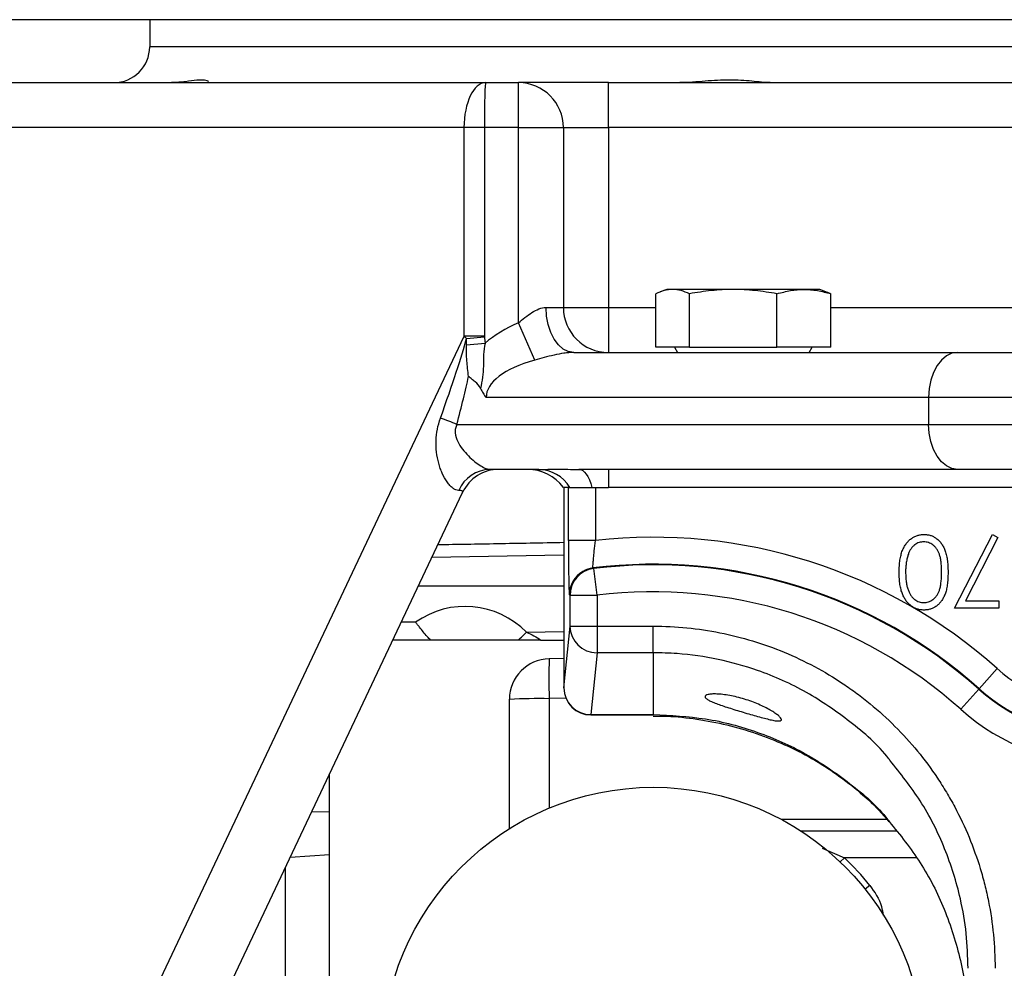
# Model space of a CAD drawing. Header units: millimetres. Extents: x 665 to 1372, y 953 to 2315.
# Tile 4 of 17: x 874 to 984, y 1365 to 1470. Entities that reach past the tile are written whole.
import ezdxf

# ---------------------------------------------------------------- set-up
doc = ezdxf.new("R2010")
doc.units = ezdxf.units.MM

msp = doc.modelspace()

# ---------------------------------------------------------------- linework, layer by layer
at = {"color": 7, "linetype": 'Continuous', "lineweight": 25}
for p, q in [((1132.27, 1470.24), (857.27, 1470.24)), ((888.77, 1470.24), (888.77, 1467.24)), ((1100.77, 1467.24), (888.77, 1467.24)), ((867.72, 1463.24), (926.12, 1463.24)), ((926.12, 1463.24), (929.77, 1463.24)), ((929.77, 1458.24), (929.77, 1463.24)), ((939.77, 1463.24), (929.77, 1463.24)), ((939.77, 1458.24), (939.77, 1463.24)), ((939.77, 1463.24), (1049.77, 1463.24)), ((923.72, 1458.24), (865.2, 1458.24)), ((925.99, 1458.24), (923.72, 1458.24)), ((923.72, 1435.06), (923.72, 1458.24)), ((929.77, 1458.24), (925.99, 1458.24)), ((925.99, 1458.24), (925.99, 1435.06)), ((929.77, 1458.24), (934.77, 1458.24)), ((929.77, 1436.54), (929.77, 1458.24)), ((934.77, 1458.24), (934.77, 1438.24)), ((934.77, 1458.24), (939.77, 1458.24)), ((939.77, 1458.24), (939.77, 1438.24)), ((1049.77, 1458.24), (939.77, 1458.24)), ((945.04, 1433.84), (945.04, 1439.76)), ((946.27, 1440.24), (945.55, 1439.98)), ((946.92, 1440.24), (946.27, 1440.24)), ((953.66, 1440.24), (946.92, 1440.24)), ((948.79, 1433.84), (948.79, 1439.76)), ((961.51, 1440.24), (953.66, 1440.24)), ((958.52, 1433.84), (958.52, 1439.76)), ((963.27, 1440.24), (961.51, 1440.24)), ((963.97, 1439.99), (963.27, 1440.24)), ((964.5, 1433.84), (964.5, 1439.76)), ((932.84, 1438.24), (934.77, 1438.24)), ((934.77, 1438.24), (939.77, 1438.24)), ((939.77, 1438.24), (939.77, 1433.24)), ((931.58, 1432.39), (929.77, 1436.54)), ((865.2, 1311.18), (923.72, 1435.06)), ((925.99, 1435.06), (923.72, 1435.06)), ((923.99, 1434.07), (926.06, 1434.26)), ((924.01, 1434.8), (925.99, 1434.98)), ((935.92, 1433.24), (978.61, 1433.24)), ((948.79, 1433.84), (945.04, 1433.84)), ((947.11, 1433.84), (947.46, 1433.24)), ((948.79, 1433.84), (958.52, 1433.84)), ((964.5, 1433.84), (958.52, 1433.84)), ((962.09, 1433.24), (962.43, 1433.84)), ((978.61, 1433.24), (1010.94, 1433.24)), ((975.38, 1428.24), (926.17, 1428.24)), ((1014.17, 1428.24), (975.38, 1428.24)), ((975.38, 1428.24), (975.38, 1425.24)), ((922.93, 1425.24), (975.38, 1425.24)), ((975.38, 1425.24), (1014.17, 1425.24)), ((932.04, 1420.24), (926.59, 1420.24)), ((978.61, 1420.24), (936.5, 1420.24)), ((939.77, 1420.24), (939.77, 1418.24)), ((1010.94, 1420.24), (978.61, 1420.24)), ((935.35, 1418.24), (934.77, 1418.24)), ((934.83, 1418.24), (934.83, 1395.93)), ((935.33, 1412.33), (935.33, 1418.24)), ((935.35, 1418.24), (938.33, 1418.24)), ((938.33, 1418.24), (938.33, 1412.33)), ((938.33, 1418.24), (939.77, 1418.24)), ((1049.77, 1418.24), (939.77, 1418.24)), ((865.25, 1294.26), (923.55, 1417.66)), ((978.26, 1404.8), (982.47, 1413)), ((983.09, 1412.66), (979.47, 1405.62)), ((982.47, 1413), (983.09, 1412.66)), ((938.33, 1412.33), (935.33, 1412.33)), ((934.83, 1410.7), (920.14, 1410.44)), ((938.06, 1409.27), (938.14, 1409.21)), ((938.51, 1406.24), (938.14, 1409.21)), ((935.51, 1406.24), (938.51, 1406.24)), ((935.51, 1402.81), (935.51, 1406.24)), ((938.51, 1406.24), (938.51, 1402.81)), ((983.18, 1404.8), (978.26, 1404.8)), ((979.47, 1405.62), (983.18, 1405.62)), ((983.18, 1405.62), (983.18, 1404.8)), ((934.83, 1395.93), (935.51, 1402.81)), ((935.51, 1402.81), (938.51, 1402.81)), ((938.51, 1402.81), (944.77, 1402.81)), ((938.51, 1402.81), (938.51, 1399.85)), ((944.77, 1399.85), (944.77, 1402.81)), ((932.26, 1401.24), (934.83, 1401.24)), ((938.51, 1399.85), (937.83, 1392.97)), ((944.77, 1399.85), (938.51, 1399.85)), ((944.77, 1399.85), (944.77, 1392.97)), ((934.83, 1399.2), (933.19, 1399.17)), ((981, 1395.85), (983, 1398.09)), ((978.95, 1393.56), (980.95, 1395.8)), ((980.95, 1395.8), (981, 1395.85)), ((928.77, 1380.3), (928.77, 1394.67)), ((937.83, 1392.97), (944.77, 1392.97)), ((937.83, 1392.93), (944.77, 1392.93)), ((908.77, 1325.98), (908.77, 1386.38)), ((906.77, 1382.14), (908.77, 1382.21)), ((970.76, 1381.3), (959.04, 1381.3))]:
    msp.add_line(p, q, dxfattribs=at)
at = {"color": 8, "linetype": 'Continuous', "lineweight": 25}
for p, q in [((939.77, 1438.24), (945.04, 1438.24)), ((964.5, 1438.24), (1025.39, 1438.24)), ((934.83, 1407.24), (918.63, 1407.24)), ((918.34, 1403.24), (916.74, 1403.24)), ((930.66, 1402.12), (934.83, 1402.2)), ((935.05, 1394.78), (933.19, 1394.75)), ((933.19, 1394.75), (933.19, 1382.58)), ((937.83, 1392.97), (937.83, 1392.93)), ((944.77, 1392.97), (944.77, 1392.93)), ((970.77, 1381.29), (959.06, 1381.29)), ((961.17, 1380.04), (971.78, 1380.04)), ((908.77, 1377.38), (904.38, 1377.07)), ((963.53, 1378.13), (966.02, 1377.06)), ((966.02, 1377.06), (965.56, 1376.58)), ((974.02, 1377.06), (966.02, 1377.06)), ((903.86, 1322.54), (903.86, 1375.98)), ((968.84, 1373.98), (968.32, 1373.57))]:
    msp.add_line(p, q, dxfattribs=at)
at = {"color": 7, "linetype": 'Continuous', "lineweight": 25, "flags": 128}
for points in [[(935.92, 1433.24), (935.32, 1433.34), (934.74, 1433.62), (934.21, 1434.08), (933.74, 1434.71), (933.36, 1435.46), (933.08, 1436.33), (932.9, 1437.27), (932.84, 1438.24)], [(978.61, 1433.24), (977.98, 1433.15), (977.37, 1432.86), (976.81, 1432.4), (976.32, 1431.78), (975.92, 1431.02), (975.62, 1430.16), (975.44, 1429.22), (975.38, 1428.24)], [(978.61, 1420.24), (977.98, 1420.34), (977.37, 1420.62), (976.81, 1421.08), (976.32, 1421.71), (975.92, 1422.46), (975.62, 1423.33), (975.44, 1424.27), (975.38, 1425.24)], [(936.5, 1420.24), (936.71, 1420.21), (936.92, 1420.11), (937.12, 1419.94), (937.31, 1419.71), (937.49, 1419.43), (937.66, 1419.08), (937.82, 1418.68), (937.95, 1418.24)], [(935.51, 1406.24), (935.47, 1406.27), (935.44, 1406.3)]]:
    msp.add_lwpolyline(points, dxfattribs=at)
at = {"color": 7, "linetype": 'Continuous', "lineweight": 25}
msp.add_circle((944.77, 1354.74), 30.15, dxfattribs=at)
for centre, radius, start, end in [((884.77, 1467.24), 4, 270, 0), ((929.77, 1458.24), 5, 0, 90), ((939.77, 1438.24), 5, 180, 270), ((916.51, 1410.78), 15.82, 66.0503, 73.1542), ((926.71, 1416.33), 3.91, 91.7135, 156.3369), ((927.62, 1415.74), 4.5, 90, 154.712), ((930.77, 1415.24), 5, 36.8699, 90), ((931.94, 1416.11), 4.13, 31.0474, 88.5588), ((944.77, 1355.35), 57.34, 48.1897, 96.4499), ((938.51, 1406.23), 3, 97.0385, 179.9824), ((938.44, 1406.3), 3, 97.1079, 120.5579), ((944.77, 1355.35), 54.34, 48.1897, 97.0917), ((944.77, 1355.35), 54.27, 48.1897, 97.021), ((944.77, 1355.35), 51.27, 48.1897, 97.021), ((923.85, 1395.5), 9.5, 44.1849, 125.4497), ((938.49, 1402.84), 2.99, 180.6406, 270.2278), ((680.78, 1659.13), 358.46, 313.9924, 314.1951), ((933.27, 1394.67), 4.5, 91, 180), ((997.28, 1396.96), 64.12, 178.0247, 181.9756), ((994.77, 1411.25), 17.66, 228.1897, 311.8103), ((937.83, 1395.93), 3, 180, 270), ((937.81, 1395.96), 2.99, 180.6406, 270.2278), ((994.77, 1411.25), 20.73, 228.1897, 311.8103), ((994.77, 1411.25), 20.66, 228.1897, 311.8103), ((932.1, 1331.73), 63.02, 89.0068, 93.0281), ((994.77, 1411.25), 23.73, 228.1897, 311.8103), ((944.77, 1354.74), 30.81, 38.6385, 46.4016)]:
    msp.add_arc(centre, radius, start, end, dxfattribs=at)
at = {"color": 8, "linetype": 'Continuous', "lineweight": 25}
msp.add_arc((938.44, 1406.3), 3, 120.5568, 179.9824, dxfattribs=at)
at = {"color": 7, "linetype": 'Continuous', "lineweight": 25}
for centre, major_axis, ratio, start_param, end_param in [((926.12, 1458.24), (0, 5), 0.480519, 0, 1.570796), ((926.12, 1458.24), (0, 5), 0.027035, 0, 1.570796), ((938.41, 1428.24), (-15.47, 0), 0.646538, 5.30457, 5.636914), ((880.53, 1338.3), (43.88, 99.82), 0.036948, 5.799795, 6.040486), ((926.98, 1436.62), (4.52, -2.14), 0.631195, 4.239358, 4.320683), ((926.98, 1436.62), (0.88, 1.87), 0.241788, 2.668562, 2.749887), ((938.41, 1428.24), (12.23, 0), 0.408687, 2.162978, 3.141593), ((883.44, 1338.3), (41.03, 100.19), 0.070316, 5.791138, 5.910957), ((917.12, 1415.74), (6.45, 2.02), 0.119095, 6.173874, 6.620964)]:
    msp.add_ellipse(centre, major_axis=major_axis, ratio=ratio, start_param=start_param, end_param=end_param, dxfattribs=at)
for points, knots in [([(895.33, 1463.37), (895.24, 1463.43), (895.09, 1463.49), (894.75, 1463.53), (894.63, 1463.54), (894.33, 1463.53), (894.17, 1463.52), (893.64, 1463.47), (893.23, 1463.41), (892.52, 1463.32), (892.27, 1463.3), (891.75, 1463.26), (891.48, 1463.24), (891.19, 1463.24)], [0, 0, 0, 0, 0.25, 0.25, 0.375, 0.375, 0.5, 0.5, 0.75, 0.75, 0.875, 0.875, 1, 1, 1, 1]), ([(957.75, 1463.24), (957.45, 1463.24), (957.13, 1463.26), (956.45, 1463.33), (956.09, 1463.36), (955.33, 1463.44), (954.93, 1463.47), (954.11, 1463.52), (953.69, 1463.53), (952.81, 1463.53), (952.36, 1463.52), (951.46, 1463.47), (951, 1463.44), (950.07, 1463.36), (949.6, 1463.33), (948.65, 1463.26), (948.18, 1463.24), (947.71, 1463.24)], [0, 0, 0, 0, 0.125, 0.125, 0.25, 0.25, 0.375, 0.375, 0.5, 0.5, 0.625, 0.625, 0.75, 0.75, 0.875, 0.875, 1, 1, 1, 1]), ([(946.92, 1440.24), (946.6, 1440.24), (946.29, 1440.2), (945.67, 1440.03), (945.35, 1439.91), (945.04, 1439.76)], [0, 0, 0, 0, 0.5, 0.5, 1, 1, 1, 1]), ([(948.79, 1439.76), (948.48, 1439.91), (948.17, 1440.03), (947.54, 1440.2), (947.23, 1440.24), (946.92, 1440.24)], [0, 0, 0, 0, 0.5, 0.5, 1, 1, 1, 1]), ([(953.66, 1440.24), (952.84, 1440.24), (952.03, 1440.2), (950.41, 1440.03), (949.6, 1439.91), (948.79, 1439.76)], [0, 0, 0, 0, 0.5, 0.5, 1, 1, 1, 1]), ([(958.52, 1439.76), (957.71, 1439.91), (956.9, 1440.03), (955.28, 1440.2), (954.47, 1440.24), (953.66, 1440.24)], [0, 0, 0, 0, 0.5, 0.5, 1, 1, 1, 1]), ([(958.52, 1439.76), (959.02, 1439.91), (959.52, 1440.03), (960.51, 1440.2), (961.01, 1440.24), (961.51, 1440.24)], [0, 0, 0, 0, 0.5, 0.5, 1, 1, 1, 1]), ([(961.51, 1440.24), (962.01, 1440.24), (962.51, 1440.2), (963.51, 1440.03), (964, 1439.91), (964.5, 1439.76)], [0, 0, 0, 0, 0.5, 0.5, 1, 1, 1, 1]), ([(963.97, 1439.98), (963.99, 1439.97), (964.17, 1439.94), (964.35, 1439.85), (964.5, 1439.76)], [0, 0, 0, 0, 0.1310031, 1, 1, 1, 1]), ([(929.77, 1436.54), (930.01, 1436.75), (930.25, 1436.95), (930.75, 1437.33), (931, 1437.51), (931.52, 1437.84), (931.79, 1437.98), (932.32, 1438.18), (932.59, 1438.24), (932.84, 1438.24)], [0, 0, 0, 0, 0.25, 0.25, 0.5, 0.5, 0.75, 0.75, 1, 1, 1, 1]), ([(926.06, 1434.26), (925.96, 1433.84), (925.92, 1433.42), (925.88, 1432.57), (925.88, 1432.15), (925.86, 1431.31), (925.83, 1430.89), (925.72, 1430.06), (925.63, 1429.64), (925.57, 1429.22)], [0, 0, 0, 0, 0.25, 0.25, 0.5, 0.5, 0.75, 0.75, 1, 1, 1, 1]), ([(924.23, 1430.58), (924.15, 1431.16), (924.08, 1431.74), (923.99, 1432.9), (923.98, 1433.49), (923.99, 1434.07)], [0, 0, 0, 0, 0.5, 0.5, 1, 1, 1, 1]), ([(935.92, 1433.24), (935.75, 1433.24), (935.57, 1433.23), (935.2, 1433.2), (935.02, 1433.18), (934.47, 1433.1), (934.1, 1433.02), (933.36, 1432.86), (933, 1432.77), (932.28, 1432.58), (931.93, 1432.49), (931.58, 1432.39)], [0, 0, 0, 0, 0.125, 0.125, 0.25, 0.25, 0.5, 0.5, 0.75, 0.75, 1, 1, 1, 1]), ([(925.57, 1429.22), (925.41, 1429.54), (925.19, 1429.77), (924.84, 1430.09), (924.71, 1430.19), (924.47, 1430.38), (924.35, 1430.48), (924.23, 1430.58)], [0, 0, 0, 0, 0.5, 0.5, 0.75, 0.75, 1, 1, 1, 1]), ([(925.57, 1429.22), (925.66, 1429.04), (925.75, 1428.87), (925.9, 1428.63), (925.95, 1428.55), (926.06, 1428.39), (926.12, 1428.32), (926.17, 1428.24)], [0, 0, 0, 0, 0.5, 0.5, 0.75, 0.75, 1, 1, 1, 1]), ([(923.12, 1417.9), (923.02, 1417.9), (922.91, 1417.93), (922.69, 1418.01), (922.58, 1418.08), (922.36, 1418.24), (922.25, 1418.34), (922.03, 1418.57), (921.93, 1418.7), (921.63, 1419.12), (921.45, 1419.45), (921.22, 1419.98), (921.15, 1420.16), (921.02, 1420.54), (920.96, 1420.74), (920.8, 1421.33), (920.72, 1421.74), (920.62, 1422.57), (920.6, 1423), (920.63, 1423.85), (920.68, 1424.28), (920.84, 1425.11), (920.95, 1425.52), (921.1, 1425.93)], [0, 0, 0, 0, 0.0625, 0.0625, 0.125, 0.125, 0.1875, 0.1875, 0.25, 0.25, 0.375, 0.375, 0.4375, 0.4375, 0.5, 0.5, 0.625, 0.625, 0.75, 0.75, 0.875, 0.875, 1, 1, 1, 1]), ([(922.93, 1425.24), (922.86, 1425.1), (922.81, 1424.95), (922.74, 1424.63), (922.73, 1424.46), (922.77, 1423.95), (922.88, 1423.64), (923.17, 1423.03), (923.36, 1422.74), (923.76, 1422.22), (923.98, 1421.97), (924.43, 1421.51), (924.67, 1421.3), (925.13, 1420.93), (925.37, 1420.77), (925.8, 1420.5), (925.99, 1420.4), (926.34, 1420.27), (926.48, 1420.24), (926.59, 1420.24)], [0, 0, 0, 0, 0.0625, 0.0625, 0.125, 0.125, 0.25, 0.25, 0.375, 0.375, 0.5, 0.5, 0.625, 0.625, 0.75, 0.75, 0.875, 0.875, 1, 1, 1, 1]), ([(932.04, 1420.24), (932.36, 1420.24), (932.69, 1420.24), (933.38, 1420.25), (933.74, 1420.25), (934.86, 1420.25), (935.65, 1420.24), (936.5, 1420.24)], [0, 0, 0, 0, 0.25, 0.25, 0.5, 0.5, 1, 1, 1, 1]), ([(972.11, 1408.8), (972.11, 1408.93), (972.11, 1409.16), (972.13, 1409.51), (972.16, 1409.84), (972.19, 1410.15), (972.24, 1410.44), (972.31, 1410.71), (972.38, 1410.97), (972.46, 1411.2), (972.56, 1411.42), (972.66, 1411.62), (972.77, 1411.81), (972.89, 1411.99), (973.02, 1412.15), (973.16, 1412.3), (973.3, 1412.43), (973.46, 1412.55), (973.62, 1412.66), (973.78, 1412.75), (973.95, 1412.83), (974.13, 1412.89), (974.31, 1412.94), (974.49, 1412.98), (974.68, 1413), (974.8, 1413), (974.87, 1413)], [0, 0, 0, 0, 0.0650685, 0.1270672, 0.1855315, 0.2407849, 0.2930042, 0.3425557, 0.3889552, 0.4328151, 0.4746712, 0.5148207, 0.5536551, 0.5914786, 0.627861, 0.6636394, 0.698823, 0.7334329, 0.76763, 0.8010741, 0.8342505, 0.86697, 0.8997116, 0.9326965, 0.9661732, 1, 1, 1, 1]), ([(974.87, 1413), (974.93, 1413), (975.05, 1413), (975.24, 1412.98), (975.42, 1412.95), (975.59, 1412.9), (975.76, 1412.84), (975.93, 1412.76), (976.09, 1412.67), (976.24, 1412.57), (976.39, 1412.45), (976.54, 1412.32), (976.67, 1412.17), (976.79, 1412.01), (976.91, 1411.84), (977.01, 1411.66), (977.11, 1411.46), (977.2, 1411.25), (977.28, 1411.01), (977.35, 1410.76), (977.41, 1410.49), (977.46, 1410.19), (977.5, 1409.88), (977.52, 1409.54), (977.54, 1409.18), (977.54, 1408.93), (977.54, 1408.8)], [0, 0, 0, 0, 0.033789, 0.066625, 0.099289, 0.131367, 0.163592, 0.196113, 0.228912, 0.26217, 0.296004, 0.330232, 0.365076, 0.400968, 0.437877, 0.475966, 0.51564, 0.556675, 0.600028, 0.64669, 0.696419, 0.749772, 0.80685, 0.86743, 0.931884, 1, 1, 1, 1]), ([(935.33, 1412.33), (935.33, 1411.93), (935.33, 1411.55), (935.34, 1410.78), (935.34, 1410.4), (935.34, 1409.86), (935.34, 1409.69), (935.35, 1409.34), (935.35, 1409.17), (935.35, 1408.68), (935.36, 1408.38), (935.37, 1407.82), (935.37, 1407.57), (935.38, 1407.13), (935.39, 1406.94), (935.4, 1406.71), (935.4, 1406.64), (935.41, 1406.52), (935.41, 1406.47), (935.42, 1406.35), (935.43, 1406.3), (935.44, 1406.3)], [0, 0, 0, 0, 0.125, 0.125, 0.25, 0.25, 0.3125, 0.3125, 0.375, 0.375, 0.5, 0.5, 0.625, 0.625, 0.75, 0.75, 0.8125, 0.8125, 0.875, 0.875, 1, 1, 1, 1]), ([(938.06, 1409.27), (938.06, 1409.28), (938.05, 1409.3), (938.05, 1409.38), (938.05, 1409.44), (938.06, 1409.6), (938.07, 1409.7), (938.08, 1409.93), (938.1, 1410.06), (938.12, 1410.34), (938.14, 1410.49), (938.17, 1410.82), (938.19, 1411), (938.25, 1411.54), (938.29, 1411.93), (938.33, 1412.33)], [0, 0, 0, 0, 0.125, 0.125, 0.25, 0.25, 0.375, 0.375, 0.5, 0.5, 0.625, 0.625, 0.75, 0.75, 1, 1, 1, 1]), ([(974.84, 1412.18), (974.75, 1412.18), (974.58, 1412.17), (974.32, 1412.11), (974.07, 1412), (973.87, 1411.87), (973.72, 1411.75), (973.61, 1411.65), (973.52, 1411.54), (973.42, 1411.41), (973.34, 1411.28), (973.26, 1411.13), (973.19, 1410.98), (973.15, 1410.87), (973.13, 1410.81)], [0, 0, 0, 0, 0.112802, 0.225203, 0.339663, 0.459731, 0.521784, 0.583969, 0.64821, 0.71391, 0.781027, 0.851466, 0.924059, 1, 1, 1, 1]), ([(976.82, 1408.8), (976.82, 1408.91), (976.82, 1409.11), (976.81, 1409.41), (976.79, 1409.7), (976.77, 1409.96), (976.73, 1410.2), (976.69, 1410.42), (976.64, 1410.62), (976.58, 1410.8), (976.52, 1410.97), (976.44, 1411.12), (976.36, 1411.27), (976.28, 1411.4), (976.18, 1411.52), (976.08, 1411.64), (975.97, 1411.74), (975.82, 1411.86), (975.62, 1411.99), (975.37, 1412.1), (975.11, 1412.17), (974.93, 1412.18), (974.84, 1412.18)], [0, 0, 0, 0, 0.072955, 0.141591, 0.205573, 0.265315, 0.320613, 0.371477, 0.418453, 0.461364, 0.501801, 0.540474, 0.577852, 0.614276, 0.64966, 0.684283, 0.718344, 0.752068, 0.817643, 0.879716, 0.939962, 1, 1, 1, 1]), ([(973.13, 1410.81), (973.1, 1410.74), (973.05, 1410.59), (972.99, 1410.37), (972.94, 1410.13), (972.9, 1409.89), (972.87, 1409.63), (972.84, 1409.36), (972.83, 1409.09), (972.82, 1408.9), (972.82, 1408.8)], [0, 0, 0, 0, 0.110588, 0.224542, 0.342503, 0.464324, 0.590756, 0.722227, 0.858843, 1, 1, 1, 1]), ([(974.87, 1404.59), (974.8, 1404.6), (974.68, 1404.6), (974.49, 1404.62), (974.31, 1404.65), (974.13, 1404.71), (973.96, 1404.77), (973.79, 1404.85), (973.62, 1404.94), (973.46, 1405.04), (973.31, 1405.16), (973.17, 1405.3), (973.03, 1405.44), (972.9, 1405.6), (972.78, 1405.78), (972.67, 1405.97), (972.56, 1406.17), (972.47, 1406.39), (972.38, 1406.63), (972.31, 1406.88), (972.25, 1407.16), (972.19, 1407.45), (972.15, 1407.76), (972.13, 1408.09), (972.11, 1408.44), (972.11, 1408.68), (972.11, 1408.8)], [0, 0, 0, 0, 0.033788, 0.067226, 0.099841, 0.132545, 0.16513, 0.198011, 0.23128, 0.265044, 0.299216, 0.334359, 0.369695, 0.406258, 0.443804, 0.482982, 0.523085, 0.565267, 0.609343, 0.656393, 0.705887, 0.758326, 0.813833, 0.872795, 0.934723, 1, 1, 1, 1]), ([(972.82, 1408.8), (972.83, 1408.7), (972.83, 1408.52), (972.84, 1408.24), (972.86, 1407.98), (972.89, 1407.73), (972.93, 1407.49), (972.97, 1407.27), (973.03, 1407.06), (973.09, 1406.87), (973.16, 1406.69), (973.24, 1406.52), (973.32, 1406.36), (973.41, 1406.21), (973.51, 1406.08), (973.61, 1405.96), (973.72, 1405.85), (973.87, 1405.73), (974.07, 1405.61), (974.32, 1405.5), (974.58, 1405.43), (974.76, 1405.42), (974.84, 1405.42)], [0, 0, 0, 0, 0.065674, 0.128473, 0.188155, 0.24508, 0.299416, 0.350785, 0.399899, 0.446624, 0.491202, 0.533319, 0.573791, 0.612461, 0.649528, 0.685459, 0.720284, 0.754012, 0.819093, 0.880506, 0.940318, 1, 1, 1, 1]), ([(974.84, 1405.42), (974.93, 1405.42), (975.11, 1405.43), (975.37, 1405.5), (975.62, 1405.61), (975.82, 1405.73), (975.97, 1405.85), (976.08, 1405.96), (976.18, 1406.07), (976.28, 1406.19), (976.36, 1406.33), (976.44, 1406.47), (976.51, 1406.63), (976.58, 1406.79), (976.64, 1406.97), (976.69, 1407.18), (976.73, 1407.4), (976.76, 1407.64), (976.79, 1407.9), (976.81, 1408.18), (976.82, 1408.48), (976.82, 1408.69), (976.82, 1408.8)], [0, 0, 0, 0, 0.060377, 0.120865, 0.182579, 0.247626, 0.281336, 0.315119, 0.349457, 0.384606, 0.421016, 0.458237, 0.496894, 0.537315, 0.58021, 0.627167, 0.678438, 0.734024, 0.793778, 0.857736, 0.926709, 1, 1, 1, 1]), ([(977.54, 1408.8), (977.54, 1408.67), (977.54, 1408.43), (977.52, 1408.06), (977.5, 1407.72), (977.46, 1407.4), (977.41, 1407.11), (977.36, 1406.84), (977.29, 1406.59), (977.21, 1406.36), (977.12, 1406.14), (977.02, 1405.95), (976.91, 1405.76), (976.8, 1405.59), (976.67, 1405.43), (976.54, 1405.29), (976.4, 1405.16), (976.25, 1405.04), (976.09, 1404.93), (975.93, 1404.84), (975.77, 1404.77), (975.59, 1404.7), (975.42, 1404.65), (975.24, 1404.62), (975.05, 1404.6), (974.93, 1404.6), (974.87, 1404.59)], [0, 0, 0, 0, 0.06859, 0.133236, 0.194298, 0.251261, 0.304491, 0.354209, 0.400451, 0.443378, 0.483979, 0.523213, 0.561001, 0.597856, 0.633471, 0.668265, 0.702638, 0.736825, 0.77043, 0.803572, 0.835925, 0.86847, 0.900854, 0.933471, 0.96626, 1, 1, 1, 1]), ([(920.04, 1401.24), (919.75, 1401.5), (919.48, 1401.81), (919.05, 1402.33), (918.91, 1402.51), (918.7, 1402.78), (918.63, 1402.87), (918.48, 1403.06), (918.41, 1403.15), (918.34, 1403.24)], [0, 0, 0, 0, 0.5, 0.5, 0.75, 0.75, 0.875, 0.875, 1, 1, 1, 1]), ([(944.77, 1402.81), (947.28, 1402.81), (949.75, 1402.56), (953.39, 1401.83), (954.6, 1401.53), (956.99, 1400.81), (958.17, 1400.38), (961.62, 1398.95), (963.8, 1397.78), (966.39, 1396.06), (966.89, 1395.7), (967.9, 1394.96), (968.39, 1394.57), (969.84, 1393.38), (970.77, 1392.54), (973.39, 1389.91), (974.97, 1388), (976.7, 1385.4), (977.04, 1384.87), (977.68, 1383.79), (977.99, 1383.25), (978.87, 1381.61), (979.93, 1379.36), (980.76, 1377.03), (981.31, 1375.25), (981.47, 1374.65), (981.78, 1373.44), (981.91, 1372.82), (982.53, 1369.75), (982.77, 1367.27), (982.77, 1364.76)], [0, 0, 0, 0, 0.125, 0.125, 0.1875, 0.1875, 0.25, 0.25, 0.375, 0.375, 0.40625, 0.40625, 0.4375, 0.4375, 0.5, 0.5, 0.625, 0.625, 0.65625, 0.65625, 0.6875, 0.6875, 0.75, 0.8125, 0.8125, 0.84375, 0.84375, 0.875, 0.875, 1, 1, 1, 1]), ([(930.66, 1402.12), (930.95, 1402.01), (931.22, 1401.88), (931.76, 1401.59), (932.02, 1401.43), (932.26, 1401.24)], [0, 0, 0, 0, 0.5, 0.5, 1, 1, 1, 1]), ([(920.04, 1401.24), (919.79, 1401.24), (918.38, 1401.24), (916.96, 1401.24), (915.8, 1401.24)], [0, 0, 0, 0, 0.174465, 1, 1, 1, 1]), ([(929.75, 1401.24), (928.91, 1401.24), (928.1, 1401.24), (926.91, 1401.24), (926.51, 1401.24), (925.71, 1401.24), (925.31, 1401.24), (924.69, 1401.24), (924.47, 1401.24), (924.05, 1401.24), (923.84, 1401.24), (923.41, 1401.24), (923.19, 1401.24), (922.78, 1401.24), (922.58, 1401.24), (921.98, 1401.24), (921.59, 1401.24), (920.81, 1401.24), (920.43, 1401.24), (920.04, 1401.24)], [0, 0, 0, 0, 0.25, 0.25, 0.375, 0.375, 0.5, 0.5, 0.5625, 0.5625, 0.625, 0.625, 0.6875, 0.6875, 0.75, 0.75, 0.875, 0.875, 1, 1, 1, 1]), ([(932.26, 1401.24), (931.83, 1401.24), (931.41, 1401.24), (930.58, 1401.24), (930.17, 1401.24), (929.75, 1401.24)], [0, 0, 0, 0, 0.5, 0.5, 1, 1, 1, 1]), ([(950.52, 1394.96), (950.52, 1395.01), (950.55, 1395.06), (950.66, 1395.14), (950.75, 1395.17), (950.97, 1395.22), (951.11, 1395.24), (951.43, 1395.27), (951.62, 1395.27), (952.03, 1395.25), (952.26, 1395.24), (952.74, 1395.18), (953, 1395.14), (953.52, 1395.05), (953.8, 1394.99), (954.35, 1394.85), (954.62, 1394.78), (955.18, 1394.61), (955.45, 1394.51), (955.97, 1394.32), (956.23, 1394.22), (956.72, 1394.01), (956.95, 1393.9), (957.39, 1393.68), (957.59, 1393.57), (957.97, 1393.35), (958.14, 1393.25), (958.44, 1393.04), (958.57, 1392.95), (958.78, 1392.77), (958.87, 1392.68), (958.98, 1392.54), (959.02, 1392.47), (959.03, 1392.37), (959, 1392.33), (958.93, 1392.29), (958.89, 1392.28), (958.81, 1392.27), (958.76, 1392.26), (958.6, 1392.26), (958.47, 1392.27), (958.15, 1392.32), (957.97, 1392.36), (957.57, 1392.45), (957.35, 1392.51), (956.88, 1392.63), (956.63, 1392.69), (956.11, 1392.84), (955.85, 1392.91), (955.31, 1393.07), (955.03, 1393.15), (954.48, 1393.32), (954.21, 1393.4), (953.67, 1393.56), (953.4, 1393.65), (952.9, 1393.81), (952.65, 1393.89), (952.19, 1394.05), (951.98, 1394.12), (951.59, 1394.27), (951.41, 1394.34), (951.09, 1394.48), (950.96, 1394.55), (950.75, 1394.68), (950.66, 1394.74), (950.55, 1394.86), (950.52, 1394.91), (950.52, 1394.96)], [0, 0, 0, 0, 0.03125, 0.03125, 0.0625, 0.0625, 0.09375, 0.09375, 0.125, 0.125, 0.15625, 0.15625, 0.1875, 0.1875, 0.21875, 0.21875, 0.25, 0.25, 0.28125, 0.28125, 0.3125, 0.3125, 0.34375, 0.34375, 0.375, 0.375, 0.40625, 0.40625, 0.4375, 0.4375, 0.46875, 0.46875, 0.5, 0.5, 0.53125, 0.53125, 0.546875, 0.546875, 0.5625, 0.5625, 0.59375, 0.59375, 0.625, 0.625, 0.65625, 0.65625, 0.6875, 0.6875, 0.71875, 0.71875, 0.75, 0.75, 0.78125, 0.78125, 0.8125, 0.8125, 0.84375, 0.84375, 0.875, 0.875, 0.90625, 0.90625, 0.9375, 0.9375, 0.96875, 0.96875, 1, 1, 1, 1]), ([(944.77, 1392.8), (945.28, 1392.8), (946.9, 1392.81), (949.64, 1392.5), (952.96, 1391.87), (956.23, 1390.92), (959.39, 1389.67), (962.39, 1388.15), (965.21, 1386.36), (967.79, 1384.33), (969.72, 1382.55), (970.69, 1381.39), (970.97, 1381.06)], [0, 0, 0, 0, 0.051278, 0.164612, 0.279024, 0.393988, 0.508808, 0.622805, 0.735506, 0.84661, 0.956022, 1, 1, 1, 1]), ([(979.77, 1364.76), (979.73, 1366.05), (979.65, 1368.65), (978.87, 1373.14), (977.29, 1378.15), (974.67, 1383.39), (972.25, 1386.42), (971.07, 1387.89)], [0, 0, 0, 0, 0.153537, 0.3089761, 0.5395914, 0.7768511, 1, 1, 1, 1]), ([(971, 1381.08), (972.21, 1379.59), (974.63, 1376.59), (977.27, 1371.33), (979.08, 1365.65), (979.72, 1361.07), (979.76, 1358.47), (979.77, 1357.88)], [0, 0, 0, 0, 0.226065, 0.455855, 0.692269, 0.930297, 1, 1, 1, 1])]:
    msp.add_open_spline(points, degree=3, knots=knots, dxfattribs=at)
for points in [[(923.99, 1434.07), (924, 1434.31), (924, 1434.56), (924.01, 1434.8)], [(925.99, 1434.98), (926.01, 1434.74), (926.04, 1434.5), (926.06, 1434.26)]]:
    msp.add_open_spline(points, degree=3, dxfattribs=at)
at = {"color": 8, "linetype": 'Continuous', "lineweight": 25}
for points, knots in [([(920.82, 1411.88), (922.98, 1411.91), (927.42, 1411.99), (932.32, 1412.08), (934.83, 1412.13)], [0, 0, 0, 0, 0.487192, 1, 1, 1, 1]), ([(971.07, 1387.89), (971.04, 1387.94), (969.81, 1389.59), (966.72, 1392.22), (961.86, 1395.6), (956.85, 1397.84), (951.98, 1399.2), (948.07, 1399.78), (945.65, 1399.83), (944.77, 1399.85)], [0, 0, 0, 0, 0.006148, 0.207173, 0.402467, 0.603432, 0.756025, 0.911277, 1, 1, 1, 1]), ([(944.77, 1392.97), (946.71, 1392.88), (950.65, 1392.69), (956.36, 1391.16), (961.81, 1388.75), (966.63, 1385.41), (969.74, 1382.77), (970.95, 1381.15), (971, 1381.08)], [0, 0, 0, 0, 0.195986, 0.397686, 0.593643, 0.795294, 0.991334, 1, 1, 1, 1]), ([(968.84, 1373.98), (969.37, 1373.24), (970.11, 1372.2), (970.27, 1370.96), (970.31, 1370.62)], [0, 0, 0, 0, 0.719775, 1, 1, 1, 1])]:
    msp.add_open_spline(points, degree=3, knots=knots, dxfattribs=at)

doc.saveas('drawing.dxf')
